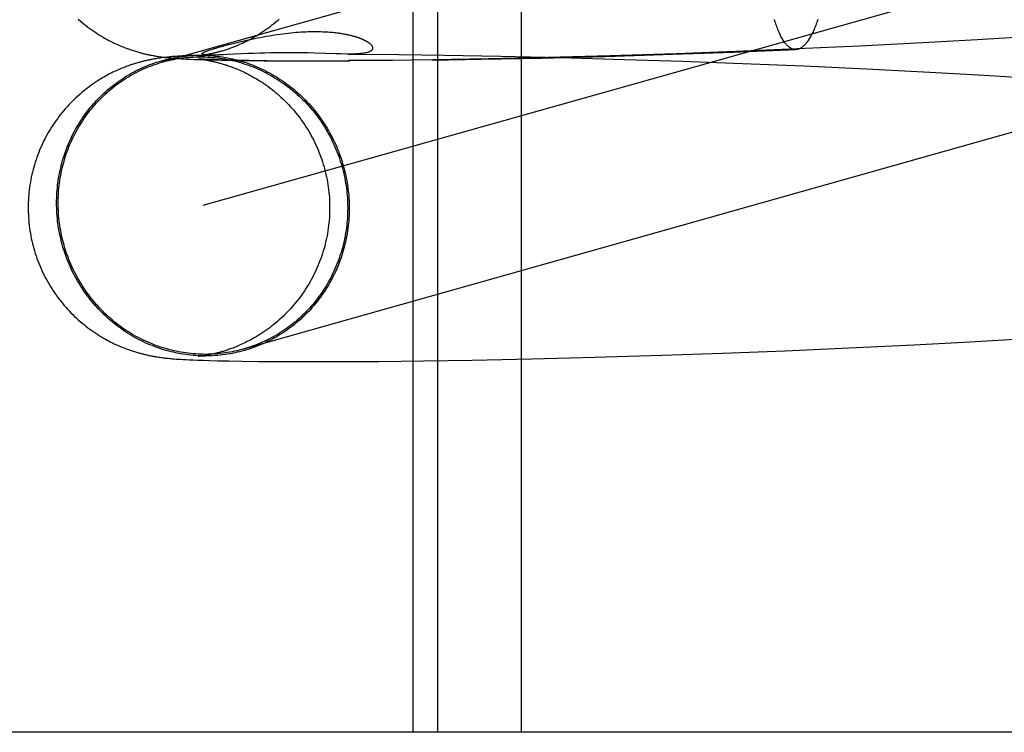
# Model space of a CAD drawing. Header units: inches. Extents: x 0 to 309, y 0 to 200.
# Tile 16 of 64: x 107.1484 to 107.2758, y 102.3078 to 102.4. Entities that reach past the tile are written whole.
import ezdxf

# ---------------------------------------------------------------- set-up
doc = ezdxf.new("R2010")
doc.units = ezdxf.units.IN
doc.header["$LTSCALE"] = 17
doc.header["$MEASUREMENT"] = 0
doc.linetypes.add('HIDDEN', pattern=[0.2, 0.1, -0.1])
doc.layers.add('DEFAULT_2', color=8, linetype='HIDDEN')

msp = doc.modelspace()

# ---------------------------------------------------------------- linework, layer by layer
at = {"layer": 'DEFAULT_2', "color": 8, "linetype": 'HIDDEN'}
for p, q in [((107.19929, 102.46404), (107.19929, 102.30779)), ((107.20249, 102.46404), (107.20249, 102.30779)), ((107.2133, 102.46404), (107.2133, 102.30779)), ((107.29598, 102.43093), (107.16683, 102.39451)), ((107.30122, 102.41236), (107.17213, 102.37595)), ((107.2793, 102.39782), (107.27227, 102.39739)), ((107.17484, 102.39663), (107.17543, 102.39678)), ((107.25707, 102.39659), (107.24899, 102.39622)), ((107.26524, 102.397), (107.25707, 102.39659)), ((107.27227, 102.39739), (107.26524, 102.397)), ((107.16644, 102.39524), (107.16664, 102.39522)), ((107.16821, 102.39523), (107.16804, 102.39521)), ((107.16839, 102.39524), (107.16821, 102.39523)), ((107.16865, 102.39526), (107.16839, 102.39524)), ((107.16892, 102.39528), (107.16865, 102.39526)), ((107.1692, 102.3953), (107.16892, 102.39528)), ((107.1695, 102.39532), (107.1692, 102.3953)), ((107.16981, 102.39534), (107.1695, 102.39532)), ((107.17027, 102.39536), (107.16981, 102.39534)), ((107.17106, 102.39539), (107.17027, 102.39536)), ((107.17152, 102.39534), (107.17413, 102.39545)), ((107.17153, 102.39534), (107.17152, 102.39534)), ((107.17156, 102.39534), (107.17154, 102.39534)), ((107.1716, 102.39535), (107.17158, 102.39534)), ((107.1718, 102.39537), (107.17172, 102.39536)), ((107.17188, 102.39538), (107.1718, 102.39537)), ((107.17199, 102.39539), (107.17188, 102.39538)), ((107.1721, 102.39541), (107.17199, 102.39539)), ((107.17222, 102.39543), (107.1721, 102.39541)), ((107.17235, 102.39545), (107.17222, 102.39543)), ((107.17248, 102.39547), (107.17235, 102.39545)), ((107.17263, 102.39549), (107.17248, 102.39547)), ((107.17263, 102.39545), (107.17261, 102.39545)), ((107.17277, 102.39552), (107.17263, 102.39549)), ((107.17268, 102.39545), (107.17265, 102.39545)), ((107.17272, 102.39545), (107.1727, 102.39545)), ((107.17277, 102.39545), (107.17274, 102.39545)), ((107.17281, 102.39544), (107.17279, 102.39544)), ((107.17286, 102.39544), (107.17283, 102.39544)), ((107.17303, 102.39544), (107.17297, 102.39544)), ((107.1731, 102.39544), (107.17303, 102.39544)), ((107.17318, 102.39544), (107.1731, 102.39544)), ((107.17326, 102.39544), (107.17318, 102.39544)), ((107.17335, 102.39544), (107.17326, 102.39544)), ((107.17344, 102.39544), (107.17335, 102.39544)), ((107.17355, 102.39544), (107.17344, 102.39544)), ((107.17367, 102.39544), (107.17355, 102.39544)), ((107.17381, 102.39544), (107.17367, 102.39544)), ((107.17397, 102.39544), (107.17381, 102.39544)), ((107.17415, 102.39545), (107.17397, 102.39544)), ((107.17442, 102.39546), (107.17415, 102.39545)), ((107.17475, 102.39547), (107.17442, 102.39546)), ((107.17523, 102.39549), (107.17475, 102.39547)), ((107.17799, 102.39562), (107.17523, 102.39549)), ((107.17868, 102.39565), (107.17799, 102.39562)), ((107.17951, 102.39568), (107.17868, 102.39565)), ((107.18015, 102.3957), (107.17951, 102.39568)), ((107.18085, 102.39572), (107.18015, 102.3957)), ((107.18161, 102.39573), (107.18085, 102.39572)), ((107.1824, 102.39574), (107.18161, 102.39573)), ((107.18323, 102.39574), (107.1824, 102.39574)), ((107.18408, 102.39574), (107.18323, 102.39574)), ((107.18493, 102.39573), (107.18408, 102.39574)), ((107.18576, 102.39571), (107.18493, 102.39573)), ((107.18655, 102.39569), (107.18576, 102.39571)), ((107.18934, 102.39559), (107.18655, 102.39569)), ((107.18994, 102.39558), (107.18934, 102.39559)), ((107.19083, 102.39556), (107.18994, 102.39558)), ((107.19083, 102.39556), (107.19218, 102.39555)), ((107.19218, 102.39555), (107.19753, 102.39551)), ((107.19753, 102.39551), (107.20339, 102.39543)), ((107.20339, 102.39543), (107.21064, 102.39529)), ((107.21064, 102.39529), (107.2184, 102.39511)), ((107.21592, 102.39505), (107.22418, 102.39527)), ((107.22481, 102.39533), (107.21669, 102.39511)), ((107.22418, 102.39527), (107.23287, 102.39554)), ((107.23333, 102.3956), (107.22481, 102.39533)), ((107.23287, 102.39554), (107.24076, 102.39582)), ((107.24106, 102.39589), (107.23333, 102.3956)), ((107.24076, 102.39582), (107.24884, 102.39614)), ((107.24899, 102.39622), (107.24106, 102.39589)), ((107.16623, 102.39499), (107.16604, 102.39496)), ((107.16642, 102.39502), (107.16623, 102.39499)), ((107.16661, 102.39505), (107.16642, 102.39502)), ((107.1668, 102.39507), (107.16661, 102.39505)), ((107.16664, 102.39522), (107.16683, 102.39519)), ((107.16698, 102.3951), (107.1668, 102.39507)), ((107.16683, 102.39519), (107.16702, 102.39516)), ((107.16716, 102.39512), (107.16698, 102.3951)), ((107.16702, 102.39516), (107.16721, 102.39514)), ((107.16734, 102.39514), (107.16716, 102.39512)), ((107.16721, 102.39514), (107.1674, 102.39512)), ((107.16751, 102.39516), (107.16734, 102.39514)), ((107.1674, 102.39512), (107.16759, 102.3951)), ((107.16769, 102.39518), (107.16751, 102.39516)), ((107.16759, 102.3951), (107.16778, 102.39508)), ((107.16786, 102.3952), (107.16769, 102.39518)), ((107.16778, 102.39508), (107.16797, 102.39506)), ((107.16804, 102.39521), (107.16786, 102.3952)), ((107.16797, 102.39506), (107.16816, 102.39505)), ((107.16816, 102.39505), (107.16835, 102.39503)), ((107.16835, 102.39503), (107.16855, 102.39501)), ((107.16855, 102.39501), (107.16875, 102.395)), ((107.16875, 102.395), (107.16905, 102.39498)), ((107.16905, 102.39498), (107.16936, 102.39496)), ((107.16936, 102.39496), (107.16968, 102.39494)), ((107.16968, 102.39494), (107.17001, 102.39492)), ((107.17001, 102.39492), (107.17048, 102.3949)), ((107.17048, 102.3949), (107.17097, 102.39488)), ((107.17097, 102.39488), (107.17164, 102.39485)), ((107.17152, 102.39493), (107.17152, 102.39493)), ((107.17153, 102.39493), (107.17155, 102.39493)), ((107.17156, 102.39493), (107.17157, 102.39492)), ((107.17159, 102.39492), (107.17161, 102.39492)), ((107.17168, 102.39492), (107.1716, 102.39492)), ((107.17163, 102.39492), (107.17166, 102.39492)), ((107.17164, 102.39485), (107.17237, 102.39483)), ((107.17178, 102.39491), (107.17168, 102.39492)), ((107.17169, 102.39491), (107.17175, 102.39491)), ((107.17175, 102.39491), (107.17183, 102.3949)), ((107.17196, 102.3949), (107.17178, 102.39491)), ((107.17183, 102.3949), (107.17191, 102.39489)), ((107.17191, 102.39489), (107.172, 102.39487)), ((107.1722, 102.39489), (107.17196, 102.3949)), ((107.172, 102.39487), (107.17211, 102.39486)), ((107.17211, 102.39486), (107.17222, 102.39484)), ((107.17249, 102.39488), (107.1722, 102.39489)), ((107.17222, 102.39484), (107.17235, 102.39482)), ((107.17235, 102.39482), (107.17248, 102.3948)), ((107.17237, 102.39483), (107.17336, 102.3948)), ((107.17248, 102.3948), (107.17262, 102.39478)), ((107.17295, 102.39486), (107.17249, 102.39488)), ((107.17352, 102.39484), (107.17295, 102.39486)), ((107.17336, 102.3948), (107.17448, 102.39477)), ((107.17421, 102.39482), (107.17352, 102.39484)), ((107.17525, 102.39479), (107.17421, 102.39482)), ((107.17448, 102.39477), (107.17603, 102.39474)), ((107.17654, 102.39477), (107.17525, 102.39479)), ((107.17603, 102.39474), (107.17786, 102.39471)), ((107.17811, 102.39474), (107.17654, 102.39477)), ((107.17786, 102.39471), (107.18039, 102.39472)), ((107.18007, 102.39469), (107.18341, 102.3947)), ((107.18324, 102.39467), (107.18691, 102.39467)), ((107.18691, 102.39467), (107.19113, 102.39468)), ((107.19666, 102.39472), (107.19095, 102.39471)), ((107.20192, 102.39482), (107.19619, 102.39475)), ((107.20177, 102.39479), (107.20814, 102.39489)), ((107.20903, 102.39494), (107.20192, 102.39482)), ((107.20814, 102.39489), (107.21592, 102.39505)), ((107.21669, 102.39511), (107.20903, 102.39494)), ((107.2184, 102.39511), (107.22663, 102.39488)), ((107.22663, 102.39488), (107.23415, 102.39464)), ((107.23415, 102.39464), (107.24191, 102.39435)), ((107.24191, 102.39435), (107.24986, 102.39402)), ((107.24986, 102.39402), (107.25796, 102.39364)), ((107.25796, 102.39364), (107.26615, 102.39322)), ((107.26615, 102.39322), (107.27319, 102.39282)), ((107.27319, 102.39282), (107.28022, 102.39239)), ((107.26407, 102.35795), (107.27134, 102.35834)), ((107.27134, 102.35834), (107.27863, 102.35877)), ((107.23934, 102.35686), (107.24742, 102.35718)), ((107.24742, 102.35718), (107.25568, 102.35754)), ((107.25568, 102.35754), (107.26407, 102.35795)), ((107.16623, 102.35637), (107.16642, 102.35634)), ((107.16642, 102.35634), (107.1666, 102.35632)), ((107.1666, 102.35632), (107.16678, 102.35629)), ((107.16678, 102.35629), (107.16696, 102.35627)), ((107.16696, 102.35627), (107.16714, 102.35625)), ((107.16714, 102.35625), (107.16731, 102.35623)), ((107.16731, 102.35623), (107.16749, 102.35621)), ((107.16749, 102.35621), (107.16766, 102.35619)), ((107.16766, 102.35619), (107.16783, 102.35617)), ((107.16783, 102.35617), (107.168, 102.35616)), ((107.168, 102.35616), (107.16817, 102.35614)), ((107.16817, 102.35614), (107.16843, 102.35612)), ((107.16843, 102.35612), (107.16868, 102.3561)), ((107.16868, 102.3561), (107.16894, 102.35608)), ((107.16894, 102.35608), (107.16921, 102.35606)), ((107.16921, 102.35606), (107.16957, 102.35604)), ((107.16957, 102.35604), (107.16995, 102.35602)), ((107.16995, 102.35602), (107.17034, 102.356)), ((107.17034, 102.356), (107.17087, 102.35598)), ((107.17087, 102.35598), (107.17143, 102.35596)), ((107.17143, 102.35596), (107.17218, 102.35593)), ((107.17155, 102.35644), (107.17153, 102.35644)), ((107.17158, 102.35644), (107.17156, 102.35644)), ((107.17162, 102.35644), (107.1716, 102.35644)), ((107.17182, 102.35647), (107.17174, 102.35646)), ((107.1719, 102.35648), (107.17182, 102.35647)), ((107.172, 102.35649), (107.1719, 102.35648)), ((107.17211, 102.35651), (107.172, 102.35649)), ((107.17222, 102.35652), (107.17211, 102.35651)), ((107.17218, 102.35593), (107.173, 102.3559)), ((107.17235, 102.35654), (107.17222, 102.35652)), ((107.17248, 102.35656), (107.17235, 102.35654)), ((107.17262, 102.35659), (107.17248, 102.35656)), ((107.17277, 102.35661), (107.17262, 102.35659)), ((107.173, 102.3559), (107.17407, 102.35588)), ((107.17407, 102.35588), (107.17549, 102.35585)), ((107.17549, 102.35585), (107.17717, 102.35582)), ((107.17717, 102.35582), (107.17933, 102.35579)), ((107.17933, 102.35579), (107.18231, 102.35577)), ((107.18231, 102.35577), (107.18557, 102.35576)), ((107.18557, 102.35576), (107.18957, 102.35577)), ((107.18957, 102.35577), (107.19484, 102.3558)), ((107.19484, 102.3558), (107.20066, 102.35587)), ((107.20066, 102.35587), (107.20696, 102.35596)), ((107.20696, 102.35596), (107.21467, 102.35612)), ((107.21467, 102.35612), (107.22286, 102.35633)), ((107.22286, 102.35633), (107.23149, 102.35659)), ((107.23149, 102.35659), (107.23934, 102.35686)), ((107.37604, 102.30779), (106.8986, 102.30779))]:
    msp.add_line(p, q, dxfattribs=at)
for points in [[(107.156, 102.40009), (107.15625, 102.39987), (107.15649, 102.39966), (107.15674, 102.39946), (107.15699, 102.39926), (107.15725, 102.39906), (107.1575, 102.39887), (107.15775, 102.39869), (107.15801, 102.39851), (107.15826, 102.39834), (107.15851, 102.39818), (107.15876, 102.39802), (107.15901, 102.39787), (107.15926, 102.39772), (107.1595, 102.39758), (107.15974, 102.39745), (107.15998, 102.39733), (107.16021, 102.39721), (107.16043, 102.39709), (107.16065, 102.39699), (107.16086, 102.39689), (107.16107, 102.3968), (107.16126, 102.39671), (107.16146, 102.39663), (107.16164, 102.39655), (107.16183, 102.39648), (107.162, 102.39641), (107.16218, 102.39634), (107.16235, 102.39628), (107.16251, 102.39622), (107.16267, 102.39616), (107.16282, 102.39611), (107.16297, 102.39606), (107.16312, 102.39601), (107.16326, 102.39597), (107.1634, 102.39592), (107.16353, 102.39588), (107.16366, 102.39585), (107.16379, 102.39581), (107.16391, 102.39577), (107.16403, 102.39574), (107.16415, 102.39571), (107.16427, 102.39568), (107.16438, 102.39565), (107.16449, 102.39562), (107.1646, 102.3956), (107.16471, 102.39557), (107.16482, 102.39555), (107.16493, 102.39552), (107.16503, 102.3955), (107.16513, 102.39548), (107.16524, 102.39546), (107.16534, 102.39544), (107.16544, 102.39542), (107.16554, 102.3954), (107.16564, 102.39538), (107.16574, 102.39536), (107.16584, 102.39534), (107.16594, 102.39532), (107.16604, 102.39531), (107.16614, 102.39529), (107.16624, 102.39527), (107.16644, 102.39524)], [(107.18201, 102.40008), (107.18177, 102.39986), (107.18152, 102.39965), (107.18127, 102.39945), (107.18102, 102.39925), (107.18077, 102.39906), (107.18051, 102.39887), (107.18026, 102.39869), (107.18001, 102.39852), (107.17976, 102.39835), (107.17951, 102.39819), (107.17926, 102.39803), (107.17901, 102.39788), (107.17877, 102.39774), (107.17854, 102.39761), (107.17831, 102.39748), (107.17808, 102.39736), (107.17787, 102.39725), (107.17765, 102.39715), (107.17745, 102.39705), (107.17725, 102.39695), (107.17706, 102.39687), (107.17687, 102.39678), (107.17669, 102.3967), (107.17651, 102.39663), (107.17633, 102.39656), (107.17617, 102.39649), (107.176, 102.39643), (107.17584, 102.39637), (107.17569, 102.39631), (107.17554, 102.39626), (107.17539, 102.39621), (107.17526, 102.39616), (107.17512, 102.39612), (107.17499, 102.39608), (107.17486, 102.39604), (107.17474, 102.396), (107.17462, 102.39596), (107.17451, 102.39593), (107.17439, 102.3959), (107.17429, 102.39587), (107.17418, 102.39584), (107.17408, 102.39581), (107.17397, 102.39579), (107.17388, 102.39576), (107.17378, 102.39574), (107.17369, 102.39571), (107.1736, 102.39569), (107.17351, 102.39567), (107.17342, 102.39565), (107.17333, 102.39563), (107.17325, 102.39561), (107.17316, 102.3956), (107.17308, 102.39558), (107.173, 102.39556), (107.17293, 102.39555), (107.17285, 102.39553), (107.17277, 102.39552)], [(107.24884, 102.39614), (107.2488, 102.39614), (107.24872, 102.39615), (107.24864, 102.39615), (107.24856, 102.39617), (107.24848, 102.39619), (107.2484, 102.39621), (107.24832, 102.39624), (107.24824, 102.39628), (107.24817, 102.39632), (107.24809, 102.39637), (107.24801, 102.39642), (107.24793, 102.39648), (107.24786, 102.39654), (107.24778, 102.39661), (107.24771, 102.39668), (107.24763, 102.39676), (107.24756, 102.39685), (107.24748, 102.39694), (107.24741, 102.39703), (107.24733, 102.39714), (107.24726, 102.39724), (107.24719, 102.39735), (107.24712, 102.39747), (107.24704, 102.39759), (107.24697, 102.39772), (107.2469, 102.39785), (107.24683, 102.39799), (107.24676, 102.39813), (107.2467, 102.39828), (107.24663, 102.39843), (107.24656, 102.39859), (107.24649, 102.39875), (107.24643, 102.39892), (107.24636, 102.39909), (107.2463, 102.39927), (107.24624, 102.39945), (107.24617, 102.39963), (107.24611, 102.39982), (107.24605, 102.40002)], [(107.25166, 102.40003), (107.2516, 102.39983), (107.25153, 102.39964), (107.25146, 102.39946), (107.25139, 102.39928), (107.25132, 102.3991), (107.25125, 102.39893), (107.25118, 102.39876), (107.25111, 102.3986), (107.25104, 102.39844), (107.25096, 102.39829), (107.25089, 102.39814), (107.25082, 102.398), (107.25074, 102.39786), (107.25067, 102.39773), (107.25059, 102.3976), (107.25052, 102.39748), (107.25044, 102.39736), (107.25037, 102.39725), (107.25029, 102.39714), (107.25021, 102.39704), (107.25014, 102.39694), (107.25006, 102.39685), (107.24998, 102.39677), (107.2499, 102.39669), (107.24982, 102.39661), (107.24974, 102.39654), (107.24967, 102.39648), (107.24959, 102.39642), (107.24951, 102.39637), (107.24943, 102.39632), (107.24935, 102.39628), (107.24927, 102.39624), (107.24919, 102.39621), (107.24911, 102.39619), (107.24903, 102.39617), (107.24895, 102.39615), (107.24887, 102.39615), (107.24884, 102.39614)], [(107.17543, 102.39678), (107.17605, 102.39694), (107.17638, 102.39702), (107.17671, 102.3971), (107.17705, 102.39719), (107.1774, 102.39727), (107.17775, 102.39735), (107.1781, 102.39742), (107.17846, 102.3975), (107.17882, 102.39758), (107.17918, 102.39765), (107.17955, 102.39772), (107.17991, 102.39779), (107.18028, 102.39786), (107.18065, 102.39792), (107.18102, 102.39798), (107.18138, 102.39804), (107.18175, 102.3981), (107.18211, 102.39815), (107.18247, 102.3982), (107.18282, 102.39824), (107.18317, 102.39828), (107.18351, 102.39832), (107.18385, 102.39835), (107.18418, 102.39838), (107.18451, 102.3984), (107.18482, 102.39842), (107.18514, 102.39844), (107.18544, 102.39846), (107.18574, 102.39847), (107.18604, 102.39847), (107.18632, 102.39848), (107.18659, 102.39848), (107.18686, 102.39848), (107.18712, 102.39848), (107.18737, 102.39847), (107.18762, 102.39846), (107.18785, 102.39845), (107.18808, 102.39844), (107.1883, 102.39843), (107.18851, 102.39841), (107.18871, 102.3984), (107.1889, 102.39838), (107.18909, 102.39836), (107.18927, 102.39834), (107.18944, 102.39832), (107.18961, 102.3983), (107.18977, 102.39827), (107.18992, 102.39825), (107.19007, 102.39823), (107.19021, 102.3982), (107.19035, 102.39818), (107.19048, 102.39816), (107.1906, 102.39813), (107.19072, 102.39811), (107.19084, 102.39808), (107.19095, 102.39806), (107.19106, 102.39804), (107.19116, 102.39801), (107.19126, 102.39799), (107.19135, 102.39796), (107.19144, 102.39794), (107.19153, 102.39792), (107.19161, 102.39789), (107.19169, 102.39787), (107.19177, 102.39785), (107.19185, 102.39782), (107.19192, 102.3978), (107.19199, 102.39778), (107.19206, 102.39776), (107.19212, 102.39774), (107.19219, 102.39771), (107.19225, 102.39769), (107.19231, 102.39767), (107.19237, 102.39765), (107.19242, 102.39763), (107.19248, 102.39761), (107.19253, 102.39759), (107.19258, 102.39757), (107.19263, 102.39754), (107.19268, 102.39752), (107.19273, 102.3975), (107.19277, 102.39748), (107.19282, 102.39746), (107.19286, 102.39744), (107.19291, 102.39742), (107.19295, 102.3974), (107.19299, 102.39738), (107.19303, 102.39736), (107.19307, 102.39734), (107.19311, 102.39732), (107.19315, 102.3973), (107.19319, 102.39728), (107.19323, 102.39726), (107.19326, 102.39724), (107.1933, 102.39722), (107.19333, 102.3972), (107.19337, 102.39718), (107.1934, 102.39715), (107.19344, 102.39713), (107.19347, 102.39711), (107.1935, 102.39709), (107.19354, 102.39707), (107.19357, 102.39704), (107.1936, 102.39702), (107.19363, 102.397), (107.19366, 102.39697), (107.19369, 102.39695), (107.19372, 102.39692), (107.19375, 102.3969), (107.19378, 102.39687), (107.1938, 102.39685), (107.19383, 102.39682), (107.19386, 102.3968), (107.19388, 102.39677), (107.19391, 102.39674), (107.19393, 102.39671), (107.19395, 102.39668), (107.19397, 102.39666), (107.19399, 102.39663), (107.19401, 102.3966), (107.19403, 102.39657), (107.19404, 102.39653), (107.19405, 102.3965), (107.19406, 102.39647), (107.19407, 102.39644), (107.19408, 102.3964), (107.19408, 102.39637), (107.19408, 102.39634), (107.19408, 102.3963), (107.19408, 102.39627), (107.19407, 102.39624), (107.19406, 102.3962), (107.19404, 102.39617), (107.19402, 102.39613), (107.19399, 102.3961), (107.19396, 102.39606), (107.19393, 102.39603), (107.19388, 102.39599), (107.19384, 102.39596), (107.19378, 102.39592), (107.19372, 102.39589), (107.19365, 102.39586), (107.19357, 102.39583), (107.19349, 102.3958), (107.1934, 102.39577), (107.19329, 102.39574), (107.19318, 102.39572), (107.19306, 102.39569), (107.19293, 102.39567), (107.19279, 102.39565), (107.19264, 102.39563), (107.19247, 102.39562), (107.1923, 102.3956), (107.19212, 102.39559), (107.19192, 102.39558), (107.19171, 102.39557), (107.19149, 102.39557), (107.19126, 102.39556), (107.19102, 102.39556)], [(107.17339, 102.39621), (107.17359, 102.39627), (107.17381, 102.39634), (107.17405, 102.39641), (107.1743, 102.39648), (107.17456, 102.39655), (107.17484, 102.39663)], [(107.1532, 102.37628), (107.15321, 102.37661), (107.15322, 102.37694), (107.15323, 102.37727), (107.15325, 102.3776), (107.15327, 102.37792), (107.1533, 102.37825), (107.15334, 102.37858), (107.15338, 102.3789), (107.15342, 102.37923), (107.15347, 102.37955), (107.15353, 102.37987), (107.15359, 102.38019), (107.15366, 102.38051), (107.15373, 102.38083), (107.15381, 102.38115), (107.15389, 102.38146), (107.15398, 102.38178), (107.15407, 102.38209), (107.15417, 102.3824), (107.15427, 102.38271), (107.15438, 102.38302), (107.1545, 102.38332), (107.15461, 102.38363), (107.15474, 102.38393), (107.15487, 102.38423), (107.155, 102.38452), (107.15514, 102.38482), (107.15528, 102.38511), (107.15543, 102.3854), (107.15558, 102.38568), (107.15574, 102.38597), (107.1559, 102.38625), (107.15607, 102.38652), (107.15624, 102.3868), (107.15642, 102.38707), (107.1566, 102.38734), (107.15678, 102.3876), (107.15697, 102.38786), (107.15716, 102.38812), (107.15736, 102.38838), (107.15756, 102.38863), (107.15777, 102.38887), (107.15798, 102.38912), (107.15819, 102.38936), (107.15841, 102.38959), (107.15863, 102.38983), (107.15886, 102.39006), (107.15909, 102.39028), (107.15932, 102.3905), (107.15956, 102.39072), (107.1598, 102.39093), (107.16005, 102.39114), (107.16029, 102.39134), (107.16055, 102.39154), (107.1608, 102.39173), (107.16106, 102.39192), (107.16132, 102.39211), (107.16158, 102.39229), (107.16185, 102.39246), (107.16212, 102.39264), (107.16239, 102.3928), (107.16267, 102.39296), (107.16295, 102.39312), (107.16323, 102.39327), (107.16351, 102.39342), (107.1638, 102.39356), (107.16408, 102.3937), (107.16437, 102.39383), (107.16467, 102.39396), (107.16496, 102.39408), (107.16526, 102.3942), (107.16556, 102.39431), (107.16586, 102.39442), (107.16616, 102.39452), (107.16646, 102.39461), (107.16677, 102.3947), (107.16708, 102.39479), (107.16739, 102.39487), (107.1677, 102.39494), (107.16801, 102.39501), (107.16832, 102.39507), (107.16863, 102.39513), (107.16895, 102.39519), (107.16926, 102.39523), (107.16958, 102.39527), (107.1699, 102.39531), (107.17022, 102.39534), (107.17053, 102.39537), (107.17085, 102.39538)], [(107.17092, 102.39539), (107.17117, 102.3954), (107.17149, 102.39541), (107.17181, 102.39541), (107.17213, 102.39541), (107.17245, 102.3954), (107.17277, 102.39538), (107.17309, 102.39537), (107.17341, 102.39534), (107.17373, 102.39531), (107.17404, 102.39527), (107.17436, 102.39523), (107.17468, 102.39519), (107.175, 102.39513), (107.17531, 102.39507), (107.17563, 102.39501), (107.17594, 102.39494), (107.17625, 102.39487), (107.17656, 102.39479), (107.17687, 102.3947), (107.17718, 102.39461), (107.17749, 102.39452), (107.1778, 102.39442), (107.1781, 102.39431), (107.1784, 102.3942), (107.1787, 102.39408), (107.179, 102.39396), (107.1793, 102.39383), (107.17959, 102.3937), (107.17989, 102.39356), (107.18018, 102.39342), (107.18046, 102.39327), (107.18075, 102.39312), (107.18103, 102.39296), (107.18131, 102.3928), (107.18159, 102.39264), (107.18187, 102.39246), (107.18214, 102.39229), (107.18241, 102.39211), (107.18268, 102.39192), (107.18294, 102.39173), (107.1832, 102.39154), (107.18346, 102.39134), (107.18371, 102.39114), (107.18397, 102.39093), (107.18421, 102.39072), (107.18446, 102.3905), (107.1847, 102.39028), (107.18494, 102.39006), (107.18517, 102.38983), (107.1854, 102.38959), (107.18563, 102.38936), (107.18585, 102.38912), (107.18607, 102.38887), (107.18628, 102.38863), (107.18649, 102.38838), (107.1867, 102.38812), (107.1869, 102.38786), (107.1871, 102.3876), (107.18729, 102.38734), (107.18748, 102.38707), (107.18766, 102.3868), (107.18784, 102.38652), (107.18802, 102.38625), (107.18819, 102.38597), (107.18836, 102.38568), (107.18852, 102.3854), (107.18868, 102.38511), (107.18883, 102.38482), (107.18898, 102.38452), (107.18912, 102.38423), (107.18926, 102.38393), (107.18939, 102.38363), (107.18952, 102.38332), (107.18965, 102.38302), (107.18976, 102.38271), (107.18988, 102.3824), (107.18999, 102.38209), (107.19009, 102.38178), (107.19019, 102.38146), (107.19028, 102.38115), (107.19037, 102.38083), (107.19045, 102.38051), (107.19053, 102.38019), (107.1906, 102.37987), (107.19067, 102.37955), (107.19073, 102.37922), (107.19079, 102.3789), (107.19084, 102.37858), (107.19088, 102.37825), (107.19092, 102.37792), (107.19096, 102.3776), (107.19099, 102.37727), (107.19101, 102.37694), (107.19103, 102.37661), (107.19105, 102.37628), (107.19105, 102.37595), (107.19106, 102.37563)], [(107.17172, 102.39536), (107.17165, 102.39535), (107.17162, 102.39535)], [(107.17258, 102.39546), (107.17256, 102.39546), (107.17254, 102.39546), (107.17251, 102.39546), (107.17249, 102.39546), (107.17246, 102.39547), (107.17244, 102.39547), (107.17241, 102.39547), (107.17239, 102.39548), (107.17236, 102.39548), (107.17234, 102.39548), (107.17231, 102.39549), (107.17229, 102.39549), (107.17227, 102.39549), (107.17224, 102.3955), (107.17222, 102.3955), (107.1722, 102.39551), (107.17218, 102.39551), (107.17216, 102.39552), (107.17214, 102.39552), (107.17212, 102.39553), (107.17211, 102.39554), (107.17209, 102.39554), (107.17208, 102.39555), (107.17206, 102.39556), (107.17205, 102.39557), (107.17204, 102.39558), (107.17203, 102.39559), (107.17203, 102.3956), (107.17203, 102.39561), (107.17202, 102.39562), (107.17203, 102.39563), (107.17203, 102.39564), (107.17204, 102.39566), (107.17205, 102.39567), (107.17206, 102.39568), (107.17208, 102.3957), (107.1721, 102.39572), (107.17213, 102.39574), (107.17216, 102.39575), (107.17219, 102.39578), (107.17224, 102.3958), (107.17228, 102.39582), (107.17233, 102.39584), (107.17239, 102.39587), (107.17246, 102.3959), (107.17254, 102.39593), (107.17262, 102.39596), (107.17271, 102.39599), (107.17282, 102.39603), (107.17294, 102.39607), (107.17307, 102.39611), (107.17322, 102.39616), (107.17339, 102.39621)], [(107.17297, 102.39544), (107.1729, 102.39544), (107.17288, 102.39544)], [(107.16604, 102.39496), (107.16594, 102.39494), (107.16584, 102.39493), (107.16574, 102.39491), (107.16564, 102.39489), (107.16554, 102.39487), (107.16543, 102.39485), (107.16533, 102.39483), (107.16523, 102.39481), (107.16513, 102.39479), (107.16502, 102.39477), (107.16492, 102.39474), (107.16481, 102.39472), (107.16471, 102.3947), (107.1646, 102.39467), (107.16449, 102.39464), (107.16438, 102.39462), (107.16426, 102.39459), (107.16415, 102.39456), (107.16403, 102.39453), (107.16391, 102.39449), (107.16379, 102.39446), (107.16366, 102.39442), (107.16353, 102.39438), (107.1634, 102.39434), (107.16326, 102.3943), (107.16312, 102.39426), (107.16297, 102.39421), (107.16282, 102.39416), (107.16267, 102.39411), (107.16251, 102.39405), (107.16235, 102.39399), (107.16218, 102.39393), (107.16201, 102.39387), (107.16184, 102.3938), (107.16166, 102.39373), (107.16148, 102.39365), (107.16129, 102.39357), (107.16109, 102.39348), (107.1609, 102.39339), (107.16069, 102.3933), (107.16049, 102.3932), (107.16028, 102.3931), (107.16006, 102.39299), (107.15984, 102.39287), (107.15962, 102.39275), (107.15939, 102.39262), (107.15916, 102.39249), (107.15892, 102.39235), (107.15868, 102.3922), (107.15844, 102.39204), (107.15819, 102.39188), (107.15794, 102.39171), (107.15769, 102.39154), (107.15744, 102.39135), (107.15719, 102.39116), (107.15693, 102.39097), (107.15668, 102.39076), (107.15643, 102.39056), (107.15619, 102.39035), (107.15595, 102.39013), (107.15571, 102.38991), (107.15547, 102.38969), (107.15524, 102.38946), (107.15501, 102.38922), (107.15478, 102.38898), (107.15455, 102.38874), (107.15433, 102.38849), (107.15412, 102.38824), (107.15391, 102.38799), (107.1537, 102.38773), (107.1535, 102.38747), (107.1533, 102.3872), (107.1531, 102.38693), (107.15291, 102.38666), (107.15273, 102.38638), (107.15255, 102.3861), (107.15237, 102.38582), (107.1522, 102.38553), (107.15203, 102.38524), (107.15187, 102.38495), (107.15172, 102.38465), (107.15156, 102.38436), (107.15142, 102.38406), (107.15128, 102.38375), (107.15114, 102.38345), (107.15101, 102.38314), (107.15089, 102.38283), (107.15077, 102.38252), (107.15065, 102.38221), (107.15054, 102.38189), (107.15044, 102.38157), (107.15034, 102.38125), (107.15025, 102.38093), (107.15016, 102.38061), (107.15008, 102.38029), (107.15, 102.37996), (107.14993, 102.37964), (107.14986, 102.37931), (107.14981, 102.37898), (107.14975, 102.37865), (107.1497, 102.37832), (107.14966, 102.37799), (107.14962, 102.37766), (107.14959, 102.37732), (107.14957, 102.37699), (107.14955, 102.37666), (107.14953, 102.37632), (107.14953, 102.37599), (107.14952, 102.37568)], [(107.1534, 102.37628), (107.15341, 102.3766), (107.15341, 102.37693), (107.15343, 102.37725), (107.15345, 102.37758), (107.15347, 102.3779), (107.1535, 102.37823), (107.15353, 102.37855), (107.15357, 102.37887), (107.15362, 102.37919), (107.15367, 102.37951), (107.15373, 102.37983), (107.15379, 102.38015), (107.15385, 102.38046), (107.15392, 102.38078), (107.154, 102.38109), (107.15408, 102.38141), (107.15417, 102.38172), (107.15426, 102.38203), (107.15436, 102.38233), (107.15446, 102.38264), (107.15457, 102.38294), (107.15468, 102.38325), (107.1548, 102.38355), (107.15492, 102.38384), (107.15505, 102.38414), (107.15518, 102.38443), (107.15532, 102.38472), (107.15546, 102.38501), (107.15561, 102.3853), (107.15576, 102.38558), (107.15591, 102.38586), (107.15607, 102.38614), (107.15624, 102.38641), (107.15641, 102.38668), (107.15658, 102.38695), (107.15676, 102.38722), (107.15694, 102.38748), (107.15713, 102.38774), (107.15732, 102.38799), (107.15752, 102.38825), (107.15772, 102.38849), (107.15792, 102.38874), (107.15813, 102.38898), (107.15834, 102.38922), (107.15856, 102.38945), (107.15878, 102.38968), (107.159, 102.38991), (107.15923, 102.39013), (107.15946, 102.39035), (107.15969, 102.39056), (107.15993, 102.39077), (107.16017, 102.39098), (107.16042, 102.39118), (107.16067, 102.39137), (107.16092, 102.39157), (107.16117, 102.39175), (107.16143, 102.39194), (107.16169, 102.39212), (107.16196, 102.39229), (107.16222, 102.39246), (107.16249, 102.39263), (107.16277, 102.39279), (107.16304, 102.39294), (107.16332, 102.39309), (107.1636, 102.39324), (107.16388, 102.39338), (107.16417, 102.39351), (107.16446, 102.39364), (107.16475, 102.39377), (107.16504, 102.39389), (107.16533, 102.39401), (107.16563, 102.39412), (107.16592, 102.39422), (107.16622, 102.39432), (107.16652, 102.39442), (107.16683, 102.39451)], [(107.16689, 102.39453), (107.16713, 102.39459), (107.16744, 102.39467), (107.16774, 102.39474), (107.16805, 102.39481), (107.16836, 102.39487), (107.16867, 102.39493), (107.16898, 102.39498), (107.16929, 102.39503), (107.16961, 102.39507), (107.16992, 102.39511), (107.17024, 102.39514), (107.17055, 102.39516), (107.17087, 102.39518), (107.17118, 102.39519), (107.1715, 102.3952), (107.17181, 102.3952), (107.17213, 102.3952), (107.17245, 102.39519), (107.17276, 102.39518), (107.17308, 102.39516), (107.17339, 102.39514), (107.17371, 102.39511), (107.17402, 102.39507), (107.17434, 102.39503), (107.17465, 102.39498), (107.17497, 102.39493), (107.17528, 102.39487), (107.17559, 102.39481), (107.1759, 102.39474), (107.17621, 102.39467), (107.17652, 102.39459), (107.17682, 102.39451), (107.17713, 102.39442), (107.17743, 102.39432), (107.17774, 102.39422), (107.17804, 102.39412), (107.17834, 102.39401), (107.17863, 102.39389), (107.17893, 102.39377), (107.17922, 102.39364), (107.17952, 102.39351), (107.1798, 102.39338), (107.18009, 102.39324), (107.18038, 102.39309), (107.18066, 102.39294), (107.18094, 102.39279), (107.18122, 102.39263), (107.18149, 102.39246), (107.18177, 102.39229), (107.18204, 102.39212), (107.1823, 102.39194), (107.18257, 102.39175), (107.18283, 102.39157), (107.18309, 102.39137), (107.18334, 102.39118), (107.18359, 102.39098), (107.18384, 102.39077), (107.18409, 102.39056), (107.18433, 102.39035), (107.18457, 102.39013), (107.1848, 102.38991), (107.18503, 102.38968), (107.18526, 102.38945), (107.18548, 102.38922), (107.1857, 102.38898), (107.18592, 102.38874), (107.18613, 102.38849), (107.18634, 102.38825), (107.18654, 102.38799), (107.18674, 102.38774), (107.18694, 102.38748), (107.18713, 102.38722), (107.18732, 102.38695), (107.1875, 102.38668), (107.18768, 102.38641), (107.18785, 102.38614), (107.18802, 102.38586), (107.18819, 102.38558), (107.18835, 102.3853), (107.1885, 102.38501), (107.18866, 102.38472), (107.1888, 102.38443), (107.18894, 102.38414), (107.18908, 102.38384), (107.18921, 102.38355), (107.18934, 102.38325), (107.18946, 102.38294), (107.18958, 102.38264), (107.18969, 102.38233), (107.1898, 102.38203), (107.1899, 102.38172), (107.19, 102.38141), (107.19009, 102.38109), (107.19018, 102.38078), (107.19026, 102.38046), (107.19034, 102.38015), (107.19041, 102.37983), (107.19047, 102.37951), (107.19053, 102.37919), (107.19059, 102.37887), (107.19064, 102.37855), (107.19069, 102.37823), (107.19073, 102.3779), (107.19076, 102.37758), (107.19079, 102.37725), (107.19081, 102.37693), (107.19083, 102.3766), (107.19085, 102.37628), (107.19085, 102.37595), (107.19086, 102.37563)], [(107.1716, 102.39492), (107.17155, 102.39493), (107.17154, 102.39493)], [(107.17262, 102.39478), (107.17277, 102.39475), (107.17285, 102.39474), (107.17292, 102.39472), (107.173, 102.39471), (107.17308, 102.39469), (107.17316, 102.39467), (107.17325, 102.39465), (107.17333, 102.39464), (107.17342, 102.39462), (107.1735, 102.3946), (107.17359, 102.39458), (107.17368, 102.39456), (107.17378, 102.39453), (107.17387, 102.39451), (107.17397, 102.39448), (107.17407, 102.39446), (107.17418, 102.39443), (107.17428, 102.3944), (107.17439, 102.39437), (107.1745, 102.39434), (107.17462, 102.39431), (107.17474, 102.39427), (107.17486, 102.39423), (107.17499, 102.39419), (107.17512, 102.39415), (107.17525, 102.39411), (107.17539, 102.39406), (107.17553, 102.39401), (107.17568, 102.39396), (107.17584, 102.3939), (107.176, 102.39384), (107.17616, 102.39378), (107.17633, 102.39371), (107.17651, 102.39364), (107.1767, 102.39356), (107.17689, 102.39348), (107.17708, 102.39339), (107.17728, 102.3933), (107.17749, 102.3932), (107.1777, 102.3931), (107.17791, 102.39299), (107.17813, 102.39288), (107.17836, 102.39276), (107.17859, 102.39263), (107.17882, 102.3925), (107.17905, 102.39236), (107.17929, 102.39222), (107.17953, 102.39207), (107.17978, 102.39191), (107.18002, 102.39174), (107.18027, 102.39157), (107.18052, 102.39139), (107.18078, 102.3912), (107.18103, 102.39101), (107.18128, 102.39081), (107.18153, 102.39061), (107.18178, 102.3904), (107.18202, 102.39018), (107.18227, 102.38996), (107.18251, 102.38974), (107.18274, 102.38951), (107.18297, 102.38927), (107.1832, 102.38904), (107.18343, 102.38879), (107.18365, 102.38855), (107.18387, 102.38829), (107.18408, 102.38804), (107.18429, 102.38778), (107.1845, 102.38752), (107.1847, 102.38725), (107.1849, 102.38698), (107.18509, 102.3867), (107.18528, 102.38643), (107.18546, 102.38615), (107.18564, 102.38586), (107.18581, 102.38558), (107.18598, 102.38529), (107.18615, 102.38499), (107.1863, 102.3847), (107.18646, 102.3844), (107.1866, 102.3841), (107.18675, 102.38379), (107.18689, 102.38349), (107.18702, 102.38318), (107.18714, 102.38287), (107.18727, 102.38256), (107.18738, 102.38224), (107.18749, 102.38192), (107.1876, 102.38161), (107.1877, 102.38128), (107.18779, 102.38096), (107.18788, 102.38064), (107.18796, 102.38031), (107.18804, 102.37999), (107.18811, 102.37966), (107.18818, 102.37933), (107.18824, 102.379), (107.18829, 102.37867), (107.18834, 102.37833), (107.18838, 102.378), (107.18842, 102.37767), (107.18845, 102.37733), (107.18848, 102.377), (107.1885, 102.37666), (107.18851, 102.37633), (107.18852, 102.37599), (107.18852, 102.37568)], [(107.30865, 102.39427), (107.30842, 102.39422), (107.30821, 102.39418), (107.308, 102.39414), (107.30782, 102.39411), (107.30764, 102.39407), (107.30748, 102.39403), (107.30733, 102.394), (107.30719, 102.39397), (107.30707, 102.39394), (107.30695, 102.39391), (107.30685, 102.39389), (107.30676, 102.39387), (107.30668, 102.39385), (107.30661, 102.39383), (107.30655, 102.39381), (107.3065, 102.3938), (107.17737, 102.35738)], [(107.17311, 102.35651), (107.17277, 102.3565), (107.17245, 102.3565), (107.17213, 102.3565), (107.17181, 102.35651), (107.17149, 102.35652), (107.17117, 102.35654), (107.17085, 102.35657), (107.17053, 102.3566), (107.17022, 102.35664), (107.1699, 102.35668), (107.16958, 102.35672), (107.16926, 102.35678), (107.16895, 102.35683), (107.16863, 102.3569), (107.16832, 102.35697), (107.16801, 102.35704), (107.1677, 102.35712), (107.16739, 102.35721), (107.16708, 102.3573), (107.16677, 102.35739), (107.16646, 102.35749), (107.16616, 102.3576), (107.16586, 102.35771), (107.16556, 102.35783), (107.16526, 102.35795), (107.16496, 102.35808), (107.16467, 102.35821), (107.16437, 102.35835), (107.16408, 102.35849), (107.1638, 102.35864), (107.16351, 102.35879), (107.16323, 102.35894), (107.16295, 102.35911), (107.16267, 102.35927), (107.16239, 102.35944), (107.16212, 102.35962), (107.16185, 102.3598), (107.16158, 102.35999), (107.16132, 102.36018), (107.16106, 102.36037), (107.1608, 102.36057), (107.16055, 102.36077), (107.16029, 102.36098), (107.16005, 102.36119), (107.1598, 102.36141), (107.15956, 102.36163), (107.15932, 102.36185), (107.15909, 102.36208), (107.15886, 102.36231), (107.15863, 102.36255), (107.15841, 102.36279), (107.15819, 102.36303), (107.15798, 102.36328), (107.15777, 102.36353), (107.15756, 102.36379), (107.15736, 102.36405), (107.15716, 102.36431), (107.15697, 102.36457), (107.15678, 102.36484), (107.1566, 102.36511), (107.15642, 102.36539), (107.15624, 102.36566), (107.15607, 102.36594), (107.1559, 102.36623), (107.15574, 102.36651), (107.15558, 102.3668), (107.15543, 102.36709), (107.15528, 102.36739), (107.15514, 102.36768), (107.155, 102.36798), (107.15487, 102.36828), (107.15474, 102.36859), (107.15461, 102.36889), (107.1545, 102.3692), (107.15438, 102.36951), (107.15427, 102.36982), (107.15417, 102.37013), (107.15407, 102.37044), (107.15398, 102.37076), (107.15389, 102.37108), (107.15381, 102.3714), (107.15373, 102.37172), (107.15366, 102.37204), (107.15359, 102.37236), (107.15353, 102.37268), (107.15347, 102.37301), (107.15342, 102.37333), (107.15338, 102.37366), (107.15334, 102.37399), (107.1533, 102.37431), (107.15327, 102.37464), (107.15325, 102.37497), (107.15323, 102.3753), (107.15322, 102.37563), (107.15321, 102.37595), (107.1532, 102.37628)], [(107.17737, 102.35738), (107.17713, 102.35732), (107.17682, 102.35724), (107.17652, 102.35717), (107.17621, 102.3571), (107.1759, 102.35704), (107.17559, 102.35698), (107.17528, 102.35693), (107.17497, 102.35688), (107.17465, 102.35684), (107.17434, 102.3568), (107.17402, 102.35677), (107.17371, 102.35675), (107.17339, 102.35673), (107.17308, 102.35672), (107.17276, 102.35671), (107.17245, 102.3567), (107.17213, 102.35671), (107.17181, 102.35672), (107.1715, 102.35673), (107.17118, 102.35675), (107.17087, 102.35677), (107.17055, 102.3568), (107.17024, 102.35684), (107.16992, 102.35688), (107.16961, 102.35693), (107.16929, 102.35698), (107.16898, 102.35704), (107.16867, 102.3571), (107.16836, 102.35717), (107.16805, 102.35724), (107.16774, 102.35732), (107.16744, 102.3574), (107.16713, 102.35749), (107.16683, 102.35759), (107.16652, 102.35769), (107.16622, 102.35779), (107.16592, 102.3579), (107.16563, 102.35802), (107.16533, 102.35814), (107.16504, 102.35826), (107.16475, 102.3584), (107.16446, 102.35853), (107.16417, 102.35867), (107.16388, 102.35882), (107.1636, 102.35897), (107.16332, 102.35912), (107.16304, 102.35928), (107.16277, 102.35945), (107.16249, 102.35962), (107.16222, 102.35979), (107.16196, 102.35997), (107.16169, 102.36015), (107.16143, 102.36034), (107.16117, 102.36054), (107.16092, 102.36073), (107.16067, 102.36093), (107.16042, 102.36114), (107.16017, 102.36135), (107.15993, 102.36156), (107.15969, 102.36178), (107.15946, 102.362), (107.15923, 102.36223), (107.159, 102.36246), (107.15878, 102.36269), (107.15856, 102.36293), (107.15834, 102.36317), (107.15813, 102.36342), (107.15792, 102.36366), (107.15772, 102.36392), (107.15752, 102.36417), (107.15732, 102.36443), (107.15713, 102.36469), (107.15694, 102.36496), (107.15676, 102.36523), (107.15658, 102.3655), (107.15641, 102.36577), (107.15624, 102.36605), (107.15607, 102.36633), (107.15591, 102.36661), (107.15576, 102.3669), (107.15561, 102.36719), (107.15546, 102.36748), (107.15532, 102.36777), (107.15518, 102.36807), (107.15505, 102.36836), (107.15492, 102.36866), (107.1548, 102.36896), (107.15468, 102.36927), (107.15457, 102.36957), (107.15446, 102.36988), (107.15436, 102.37019), (107.15426, 102.3705), (107.15417, 102.37082), (107.15408, 102.37113), (107.154, 102.37144), (107.15392, 102.37176), (107.15385, 102.37208), (107.15379, 102.3724), (107.15373, 102.37272), (107.15367, 102.37304), (107.15362, 102.37336), (107.15357, 102.37368), (107.15353, 102.37401), (107.1535, 102.37433), (107.15347, 102.37466), (107.15345, 102.37498), (107.15343, 102.3753), (107.15341, 102.37563), (107.15341, 102.37595), (107.1534, 102.37628)], [(107.14952, 102.37568), (107.14953, 102.37537), (107.14953, 102.37504), (107.14955, 102.3747), (107.14957, 102.37437), (107.14959, 102.37403), (107.14963, 102.3737), (107.14966, 102.37336), (107.14971, 102.37303), (107.14975, 102.3727), (107.14981, 102.37237), (107.14987, 102.37204), (107.14993, 102.37171), (107.15001, 102.37138), (107.15008, 102.37105), (107.15017, 102.37073), (107.15025, 102.3704), (107.15035, 102.37008), (107.15045, 102.36976), (107.15055, 102.36944), (107.15066, 102.36912), (107.15078, 102.36881), (107.1509, 102.3685), (107.15103, 102.36819), (107.15116, 102.36788), (107.15129, 102.36757), (107.15144, 102.36727), (107.15158, 102.36697), (107.15174, 102.36667), (107.1519, 102.36637), (107.15206, 102.36608), (107.15223, 102.36579), (107.1524, 102.3655), (107.15258, 102.36522), (107.15276, 102.36494), (107.15295, 102.36466), (107.15314, 102.36439), (107.15333, 102.36411), (107.15354, 102.36385), (107.15374, 102.36358), (107.15395, 102.36332), (107.15416, 102.36307), (107.15438, 102.36282), (107.1546, 102.36257), (107.15483, 102.36233), (107.15506, 102.36209), (107.15529, 102.36185), (107.15553, 102.36162), (107.15577, 102.3614), (107.15601, 102.36118), (107.15625, 102.36096), (107.1565, 102.36075), (107.15675, 102.36055), (107.157, 102.36035), (107.15725, 102.36015), (107.15751, 102.35996), (107.15776, 102.35978), (107.15801, 102.3596), (107.15827, 102.35943), (107.15852, 102.35927), (107.15877, 102.35911), (107.15902, 102.35896), (107.15927, 102.35881), (107.15951, 102.35867), (107.15975, 102.35854), (107.15999, 102.35842), (107.16022, 102.3583), (107.16044, 102.35819), (107.16066, 102.35808), (107.16087, 102.35798), (107.16107, 102.35789), (107.16127, 102.3578), (107.16146, 102.35772), (107.16165, 102.35764), (107.16183, 102.35757), (107.16201, 102.3575), (107.16218, 102.35743), (107.16235, 102.35737), (107.16252, 102.35731), (107.16268, 102.35725), (107.16283, 102.3572), (107.16298, 102.35715), (107.16313, 102.3571), (107.16327, 102.35706), (107.1634, 102.35702), (107.16354, 102.35698), (107.16367, 102.35694), (107.16379, 102.3569), (107.16392, 102.35687), (107.16404, 102.35684), (107.16416, 102.3568), (107.16427, 102.35677), (107.16439, 102.35675), (107.1645, 102.35672), (107.16461, 102.35669), (107.16472, 102.35667), (107.16483, 102.35664), (107.16493, 102.35662), (107.16504, 102.35659), (107.16514, 102.35657), (107.16524, 102.35655), (107.16534, 102.35653), (107.16545, 102.35651), (107.16555, 102.35649), (107.16565, 102.35647), (107.16574, 102.35645), (107.16584, 102.35644), (107.16594, 102.35642), (107.16604, 102.3564), (107.16623, 102.35637)], [(107.19106, 102.37563), (107.19105, 102.3753), (107.19105, 102.37497), (107.19103, 102.37464), (107.19101, 102.37431), (107.19099, 102.37399), (107.19096, 102.37366), (107.19092, 102.37333), (107.19088, 102.37301), (107.19084, 102.37268), (107.19079, 102.37236), (107.19073, 102.37204), (107.19067, 102.37172), (107.1906, 102.3714), (107.19053, 102.37108), (107.19045, 102.37076), (107.19037, 102.37044), (107.19028, 102.37013), (107.19019, 102.36982), (107.19009, 102.36951), (107.18999, 102.3692), (107.18988, 102.36889), (107.18976, 102.36859), (107.18965, 102.36828), (107.18952, 102.36798), (107.18939, 102.36768), (107.18926, 102.36739), (107.18912, 102.36709), (107.18898, 102.3668), (107.18883, 102.36651), (107.18868, 102.36623), (107.18852, 102.36594), (107.18836, 102.36566), (107.18819, 102.36539), (107.18802, 102.36511), (107.18784, 102.36484), (107.18766, 102.36457), (107.18748, 102.36431), (107.18729, 102.36405), (107.1871, 102.36379), (107.1869, 102.36353), (107.1867, 102.36328), (107.18649, 102.36303), (107.18628, 102.36279), (107.18607, 102.36255), (107.18585, 102.36231), (107.18563, 102.36208), (107.1854, 102.36185), (107.18517, 102.36163), (107.18494, 102.36141), (107.1847, 102.36119), (107.18446, 102.36098), (107.18421, 102.36077), (107.18397, 102.36057), (107.18371, 102.36037), (107.18346, 102.36018), (107.1832, 102.35999), (107.18294, 102.3598), (107.18268, 102.35962), (107.18241, 102.35944), (107.18214, 102.35927), (107.18187, 102.35911), (107.18159, 102.35894), (107.18131, 102.35879), (107.18103, 102.35863), (107.18075, 102.35849), (107.18046, 102.35835), (107.18018, 102.35821), (107.17989, 102.35808), (107.17959, 102.35795), (107.1793, 102.35783), (107.179, 102.35771), (107.1787, 102.3576), (107.1784, 102.35749), (107.1781, 102.35739), (107.1778, 102.3573), (107.17749, 102.35721), (107.17718, 102.35712), (107.17687, 102.35704), (107.17656, 102.35697), (107.17625, 102.3569), (107.17594, 102.35683), (107.17563, 102.35678), (107.17531, 102.35672), (107.175, 102.35668), (107.17468, 102.35664), (107.17436, 102.3566), (107.17404, 102.35657), (107.17373, 102.35654), (107.17341, 102.35652), (107.17152, 102.35643)], [(107.18852, 102.37568), (107.18852, 102.37537), (107.18851, 102.37504), (107.1885, 102.3747), (107.18848, 102.37437), (107.18845, 102.37403), (107.18842, 102.3737), (107.18838, 102.37336), (107.18834, 102.37303), (107.18829, 102.3727), (107.18824, 102.37236), (107.18818, 102.37203), (107.18811, 102.3717), (107.18804, 102.37138), (107.18796, 102.37105), (107.18788, 102.37072), (107.18779, 102.3704), (107.1877, 102.37008), (107.1876, 102.36975), (107.18749, 102.36944), (107.18738, 102.36912), (107.18726, 102.3688), (107.18714, 102.36849), (107.18701, 102.36818), (107.18688, 102.36787), (107.18674, 102.36756), (107.1866, 102.36726), (107.18645, 102.36696), (107.1863, 102.36666), (107.18614, 102.36636), (107.18598, 102.36607), (107.18581, 102.36578), (107.18563, 102.36549), (107.18546, 102.36521), (107.18527, 102.36493), (107.18508, 102.36465), (107.18489, 102.36438), (107.18469, 102.3641), (107.18449, 102.36384), (107.18429, 102.36357), (107.18408, 102.36332), (107.18386, 102.36306), (107.18364, 102.36281), (107.18342, 102.36256), (107.18319, 102.36232), (107.18296, 102.36208), (107.18273, 102.36185), (107.18249, 102.36162), (107.18225, 102.36139), (107.18201, 102.36117), (107.18177, 102.36096), (107.18152, 102.36075), (107.18127, 102.36054), (107.18102, 102.36035), (107.18077, 102.36015), (107.18051, 102.35997), (107.18026, 102.35978), (107.18001, 102.35961), (107.17975, 102.35944), (107.1795, 102.35928), (107.17926, 102.35913), (107.17901, 102.35898), (107.17877, 102.35884), (107.17854, 102.3587), (107.17831, 102.35858), (107.17808, 102.35846), (107.17786, 102.35835), (107.17765, 102.35824), (107.17745, 102.35814), (107.17725, 102.35805), (107.17705, 102.35796), (107.17687, 102.35788), (107.17668, 102.3578), (107.17651, 102.35772), (107.17633, 102.35765), (107.17616, 102.35759), (107.176, 102.35752), (107.17584, 102.35746), (107.17569, 102.35741), (107.17554, 102.35736), (107.17539, 102.35731), (107.17525, 102.35726), (107.17512, 102.35721), (107.17499, 102.35717), (107.17486, 102.35713), (107.17474, 102.35709), (107.17462, 102.35706), (107.17451, 102.35703), (107.17439, 102.35699), (107.17428, 102.35696), (107.17418, 102.35693), (107.17407, 102.35691), (107.17397, 102.35688), (107.17388, 102.35686), (107.17378, 102.35683), (107.17369, 102.35681), (107.17359, 102.35679), (107.1735, 102.35677), (107.17342, 102.35675), (107.17333, 102.35673), (107.17325, 102.35671), (107.17316, 102.35669), (107.17308, 102.35668), (107.173, 102.35666), (107.17292, 102.35664), (107.17285, 102.35663), (107.17277, 102.35661)], [(107.19086, 102.37563), (107.19085, 102.3753), (107.19085, 102.37498), (107.19083, 102.37465), (107.19081, 102.37433), (107.19079, 102.37401), (107.19076, 102.37368), (107.19073, 102.37336), (107.19069, 102.37304), (107.19064, 102.37272), (107.19059, 102.3724), (107.19053, 102.37208), (107.19047, 102.37176), (107.19041, 102.37144), (107.19034, 102.37113), (107.19026, 102.37082), (107.19018, 102.3705), (107.19009, 102.37019), (107.19, 102.36988), (107.1899, 102.36957), (107.1898, 102.36927), (107.18969, 102.36896), (107.18958, 102.36866), (107.18946, 102.36836), (107.18934, 102.36807), (107.18921, 102.36777), (107.18908, 102.36748), (107.18894, 102.36719), (107.1888, 102.3669), (107.18866, 102.36661), (107.1885, 102.36633), (107.18835, 102.36605), (107.18819, 102.36577), (107.18802, 102.3655), (107.18785, 102.36523), (107.18768, 102.36496), (107.1875, 102.36469), (107.18732, 102.36443), (107.18713, 102.36417), (107.18694, 102.36392), (107.18674, 102.36366), (107.18654, 102.36342), (107.18634, 102.36317), (107.18613, 102.36293), (107.18592, 102.36269), (107.1857, 102.36246), (107.18548, 102.36223), (107.18526, 102.362), (107.18503, 102.36178), (107.1848, 102.36156), (107.18457, 102.36135), (107.18433, 102.36114), (107.18409, 102.36093), (107.18384, 102.36073), (107.18359, 102.36053), (107.18334, 102.36034), (107.18309, 102.36015), (107.18283, 102.35997), (107.18257, 102.35979), (107.1823, 102.35962), (107.18204, 102.35945), (107.18177, 102.35928), (107.18149, 102.35912), (107.18122, 102.35897), (107.18094, 102.35882), (107.18066, 102.35867), (107.18038, 102.35853), (107.18009, 102.35839), (107.1798, 102.35826), (107.17952, 102.35814), (107.17922, 102.35802), (107.17893, 102.3579), (107.17863, 102.35779), (107.17834, 102.35769), (107.17804, 102.35759), (107.17774, 102.35749), (107.17743, 102.3574)], [(107.17174, 102.35646), (107.17168, 102.35645), (107.17165, 102.35645)]]:
    msp.add_lwpolyline(points, dxfattribs=at)

doc.saveas('drawing.dxf')
